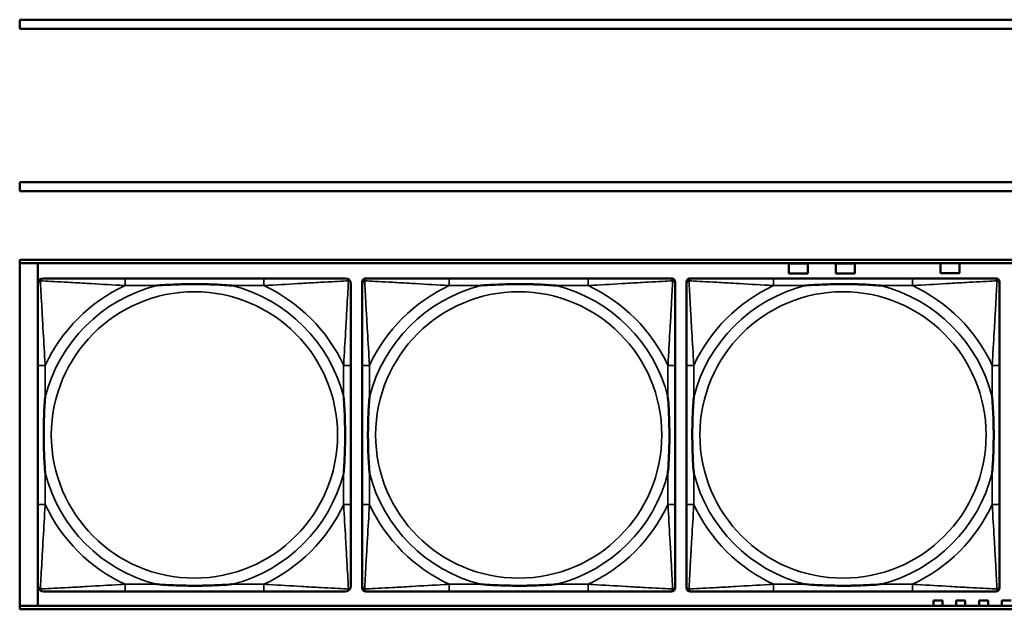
# Model space of a CAD drawing. Header units: inches. Extents: x 0.2 to 58.8, y 1.7 to 68.8.
# Tile 44 of 256: x 22.3 to 24.4, y 43.7 to 45. Entities that reach past the tile are written whole.
import ezdxf

# ---------------------------------------------------------------- set-up
doc = ezdxf.new("R2010")
doc.units = ezdxf.units.IN
doc.header["$MEASUREMENT"] = 0
doc.layers.add('Visible (ANSI)', color=7, linetype='Continuous', lineweight=50)
doc.layers.add('Visible Narrow (ANSI)', color=7, linetype='Continuous', lineweight=35)

msp = doc.modelspace()

# ---------------------------------------------------------------- linework, layer by layer
at = {"layer": 'Visible (ANSI)'}
for p, q in [((22.2594, 44.9616), (30.2115, 44.9616)), ((22.2594, 44.9416), (22.2594, 44.9616)), ((30.2115, 44.9416), (22.2594, 44.9416)), ((22.2594, 44.5863), (22.2594, 44.6063)), ((22.2594, 44.6063), (30.4315, 44.6063)), ((30.4315, 44.5863), (22.2594, 44.5863)), ((22.2594, 43.6716), (22.2594, 44.4363)), ((22.2594, 44.4363), (39.3535, 44.4363)), ((22.2594, 44.429), (39.3535, 44.429)), ((22.2993, 43.679), (22.2993, 44.429)), ((23.9433, 44.4062), (23.9433, 44.4282)), ((23.9433, 44.4282), (23.9853, 44.4282)), ((23.9853, 44.4282), (23.9853, 44.4062)), ((24.0462, 44.4062), (24.0462, 44.4282)), ((24.0462, 44.4282), (24.0882, 44.4282)), ((24.0882, 44.4282), (24.0882, 44.4062)), ((24.2753, 44.4068), (24.2753, 44.4288)), ((24.2753, 44.4288), (24.3173, 44.4288)), ((24.3173, 44.4288), (24.3173, 44.4068)), ((22.7939, 44.3957), (22.49, 44.3957)), ((23.0094, 43.7185), (23.0094, 44.3878)), ((23.0173, 44.3957), (23.0213, 44.3957)), ((23.5039, 44.3957), (23.2, 44.3957)), ((23.6827, 44.3957), (23.6866, 44.3957)), ((23.6945, 44.3878), (23.6945, 44.3839)), ((23.7194, 43.7185), (23.7194, 44.3878)), ((23.7273, 44.3957), (23.7313, 44.3957)), ((24.2139, 44.3957), (23.91, 44.3957)), ((23.9853, 44.4062), (23.9433, 44.4062)), ((24.0882, 44.4062), (24.0462, 44.4062)), ((24.3173, 44.4068), (24.2753, 44.4068)), ((24.3927, 44.3957), (24.3966, 44.3957)), ((24.4045, 44.3878), (24.4045, 44.3839)), ((22.2994, 44.2051), (22.2994, 43.9012)), ((22.9845, 43.9012), (22.9845, 44.2051)), ((23.0094, 44.2051), (23.0094, 43.9012)), ((23.6945, 43.9012), (23.6945, 44.2051)), ((23.7194, 44.2051), (23.7194, 43.9012)), ((24.4045, 43.9012), (24.4045, 44.2051)), ((23.6945, 43.7224), (23.6945, 43.7185)), ((24.4045, 43.7224), (24.4045, 43.7185)), ((22.49, 43.7106), (22.7939, 43.7106)), ((23.6866, 43.7106), (23.0173, 43.7106)), ((23.2, 43.7106), (23.5039, 43.7106)), ((24.3966, 43.7106), (23.7273, 43.7106)), ((23.91, 43.7106), (24.2139, 43.7106)), ((39.3535, 43.679), (22.2594, 43.679)), ((24.2598, 43.679), (24.2598, 43.6908)), ((24.2598, 43.6908), (24.2798, 43.6908)), ((24.2798, 43.6908), (24.2798, 43.679)), ((24.3098, 43.679), (24.3098, 43.6908)), ((24.3098, 43.6908), (24.3298, 43.6908)), ((24.3298, 43.6908), (24.3298, 43.679)), ((24.3598, 43.679), (24.3598, 43.6908)), ((24.3598, 43.6908), (24.3798, 43.6908)), ((24.3798, 43.6908), (24.3798, 43.679)), ((24.4098, 43.679), (24.4098, 43.6908)), ((24.4098, 43.6908), (24.4298, 43.6908)), ((39.3535, 43.6716), (22.2594, 43.6716))]:
    msp.add_line(p, q, dxfattribs=at)
for centre, radius, start, end in [((22.3113, 44.3839), 0.0118, 90, 180), ((22.9727, 44.3839), 0.0118, 0, 90), ((23.0213, 44.3839), 0.0118, 90, 180), ((23.0173, 44.3878), 0.00787, 90, 180), ((23.6827, 44.3839), 0.0118, 0, 90), ((23.6866, 44.3878), 0.00787, 0, 90), ((23.7313, 44.3839), 0.0118, 90, 180), ((23.7273, 44.3878), 0.00787, 90, 180), ((24.3927, 44.3839), 0.0118, 0, 90), ((24.3966, 44.3878), 0.00787, 0, 90), ((22.3113, 43.7224), 0.0118, 180, 270), ((22.9727, 43.7224), 0.0118, 270, 360), ((23.0213, 43.7224), 0.0118, 180, 270), ((23.0173, 43.7185), 0.00787, 180, 270), ((23.6827, 43.7224), 0.0118, 270, 360), ((23.6866, 43.7185), 0.00787, 270, 0), ((23.7313, 43.7224), 0.0118, 180, 270), ((23.7273, 43.7185), 0.00787, 180, 270), ((24.3927, 43.7224), 0.0118, 270, 360), ((24.3966, 43.7185), 0.00787, 270, 0)]:
    msp.add_arc(centre, radius, start, end, dxfattribs=at)
for points, knots in [([(22.49, 44.3957), (22.4864, 44.3957), (22.4828, 44.3957), (22.4792, 44.3957), (22.446, 44.3957), (22.4123, 44.3957), (22.3815, 44.3957), (22.3545, 44.3957), (22.329, 44.3957), (22.3155, 44.3957), (22.3139, 44.3957), (22.3125, 44.3957), (22.3113, 44.3957)], [0, 0, 0, 0, 0.0272471, 0.0272471, 0.0272471, 0.2790553, 0.2790553, 0.2790553, 0.4988354, 0.4988354, 0.4988354, 0.5252205, 0.5252205, 0.5252205, 0.5252205]), ([(22.9727, 44.3957), (22.9578, 44.3957), (22.9162, 44.3957), (22.8755, 44.3957), (22.849, 44.3957), (22.8211, 44.3957), (22.7939, 44.3957)], [-0.5252205, -0.5252205, -0.5252205, -0.5252205, -0.20743, -0.20743, -0.20743, 0, 0, 0, 0]), ([(23.2, 44.3957), (23.1964, 44.3957), (23.1928, 44.3957), (23.1892, 44.3957), (23.156, 44.3957), (23.1223, 44.3957), (23.0915, 44.3957), (23.0645, 44.3957), (23.039, 44.3957), (23.0255, 44.3957), (23.0239, 44.3957), (23.0225, 44.3957), (23.0213, 44.3957)], [0, 0, 0, 0, 0.0272471, 0.0272471, 0.0272471, 0.2790553, 0.2790553, 0.2790553, 0.4988354, 0.4988354, 0.4988354, 0.5252205, 0.5252205, 0.5252205, 0.5252205]), ([(23.6827, 44.3957), (23.6678, 44.3957), (23.6262, 44.3957), (23.5855, 44.3957), (23.559, 44.3957), (23.5311, 44.3957), (23.5039, 44.3957)], [-0.5252205, -0.5252205, -0.5252205, -0.5252205, -0.20743, -0.20743, -0.20743, 0, 0, 0, 0]), ([(23.91, 44.3957), (23.9064, 44.3957), (23.9028, 44.3957), (23.8992, 44.3957), (23.866, 44.3957), (23.8323, 44.3957), (23.8015, 44.3957), (23.7745, 44.3957), (23.749, 44.3957), (23.7355, 44.3957), (23.7339, 44.3957), (23.7325, 44.3957), (23.7313, 44.3957)], [0, 0, 0, 0, 0.0272471, 0.0272471, 0.0272471, 0.2790553, 0.2790553, 0.2790553, 0.4988354, 0.4988354, 0.4988354, 0.5252205, 0.5252205, 0.5252205, 0.5252205]), ([(24.3927, 44.3957), (24.3778, 44.3957), (24.3362, 44.3957), (24.2955, 44.3957), (24.269, 44.3957), (24.2411, 44.3957), (24.2139, 44.3957)], [-0.5252205, -0.5252205, -0.5252205, -0.5252205, -0.20743, -0.20743, -0.20743, 0, 0, 0, 0]), ([(22.2994, 44.3839), (22.2994, 44.369), (22.2994, 44.3274), (22.2994, 44.2867), (22.2994, 44.2602), (22.2994, 44.2323), (22.2994, 44.2051)], [-0.5252205, -0.5252205, -0.5252205, -0.5252205, -0.20743, -0.20743, -0.20743, 0, 0, 0, 0]), ([(22.5592, 44.3799), (22.5596, 44.3799), (22.5601, 44.38), (22.5766, 44.3812), (22.5926, 44.3821), (22.6156, 44.3828), (22.6223, 44.3829), (22.6315, 44.383), (22.6339, 44.3831), (22.638, 44.3831), (22.6396, 44.3831), (22.6428, 44.3831), (22.6443, 44.3831), (22.6479, 44.3831), (22.6499, 44.3831), (22.6561, 44.383), (22.6602, 44.3829), (22.6699, 44.3827), (22.6755, 44.3826), (22.6953, 44.3819), (22.7093, 44.3811), (22.7238, 44.38), (22.7243, 44.3799), (22.7247, 44.3799)], [-0.416114, -0.416114, -0.416114, -0.416114, -0.4127691, -0.4127691, -0.2896446, -0.2896446, -0.2388934, -0.2388934, -0.2201881, -0.2201881, -0.2080204, -0.2080204, -0.196499, -0.196499, -0.1809939, -0.1809939, -0.149741, -0.149741, -0.1073162, -0.1073162, 0, 0, 0.0033356, 0.0033356, 0.0033356, 0.0033356]), ([(22.9845, 44.2051), (22.9845, 44.2087), (22.9845, 44.2123), (22.9845, 44.2159), (22.9845, 44.2491), (22.9845, 44.2828), (22.9845, 44.3136), (22.9845, 44.3406), (22.9845, 44.3661), (22.9845, 44.3796), (22.9845, 44.3812), (22.9845, 44.3826), (22.9845, 44.3839)], [0, 0, 0, 0, 0.0272471, 0.0272471, 0.0272471, 0.2790553, 0.2790553, 0.2790553, 0.4988354, 0.4988354, 0.4988354, 0.5252205, 0.5252205, 0.5252205, 0.5252205]), ([(23.0094, 44.3839), (23.0094, 44.369), (23.0094, 44.3274), (23.0094, 44.2867), (23.0094, 44.2602), (23.0094, 44.2323), (23.0094, 44.2051)], [-0.5252205, -0.5252205, -0.5252205, -0.5252205, -0.20743, -0.20743, -0.20743, 0, 0, 0, 0]), ([(23.2692, 44.3799), (23.2696, 44.3799), (23.2701, 44.38), (23.2866, 44.3812), (23.3026, 44.3821), (23.3256, 44.3828), (23.3323, 44.3829), (23.3415, 44.383), (23.3439, 44.3831), (23.348, 44.3831), (23.3496, 44.3831), (23.3528, 44.3831), (23.3543, 44.3831), (23.3579, 44.3831), (23.3599, 44.3831), (23.3661, 44.383), (23.3702, 44.3829), (23.3799, 44.3827), (23.3855, 44.3826), (23.4053, 44.3819), (23.4193, 44.3811), (23.4338, 44.38), (23.4343, 44.3799), (23.4347, 44.3799)], [-0.416114, -0.416114, -0.416114, -0.416114, -0.4127691, -0.4127691, -0.2896446, -0.2896446, -0.2388934, -0.2388934, -0.2201881, -0.2201881, -0.2080204, -0.2080204, -0.196499, -0.196499, -0.1809939, -0.1809939, -0.149741, -0.149741, -0.1073162, -0.1073162, 0, 0, 0.0033356, 0.0033356, 0.0033356, 0.0033356]), ([(23.6945, 44.2051), (23.6945, 44.2087), (23.6945, 44.2123), (23.6945, 44.2159), (23.6945, 44.2491), (23.6945, 44.2828), (23.6945, 44.3136), (23.6945, 44.3406), (23.6945, 44.3661), (23.6945, 44.3796), (23.6945, 44.3812), (23.6945, 44.3826), (23.6945, 44.3839)], [0, 0, 0, 0, 0.0272471, 0.0272471, 0.0272471, 0.2790553, 0.2790553, 0.2790553, 0.4988354, 0.4988354, 0.4988354, 0.5252205, 0.5252205, 0.5252205, 0.5252205]), ([(23.7194, 44.3839), (23.7194, 44.369), (23.7194, 44.3274), (23.7194, 44.2867), (23.7194, 44.2602), (23.7194, 44.2323), (23.7194, 44.2051)], [-0.5252205, -0.5252205, -0.5252205, -0.5252205, -0.20743, -0.20743, -0.20743, 0, 0, 0, 0]), ([(23.9792, 44.3799), (23.9796, 44.3799), (23.9801, 44.38), (23.9966, 44.3812), (24.0126, 44.3821), (24.0356, 44.3828), (24.0423, 44.3829), (24.0515, 44.383), (24.0539, 44.3831), (24.058, 44.3831), (24.0596, 44.3831), (24.0628, 44.3831), (24.0643, 44.3831), (24.0679, 44.3831), (24.0699, 44.3831), (24.0761, 44.383), (24.0802, 44.3829), (24.0899, 44.3827), (24.0955, 44.3826), (24.1153, 44.3819), (24.1293, 44.3811), (24.1438, 44.38), (24.1443, 44.3799), (24.1447, 44.3799)], [-0.416114, -0.416114, -0.416114, -0.416114, -0.4127691, -0.4127691, -0.2896446, -0.2896446, -0.2388934, -0.2388934, -0.2201881, -0.2201881, -0.2080204, -0.2080204, -0.196499, -0.196499, -0.1809939, -0.1809939, -0.149741, -0.149741, -0.1073162, -0.1073162, 0, 0, 0.0033356, 0.0033356, 0.0033356, 0.0033356]), ([(24.4045, 44.2051), (24.4045, 44.2087), (24.4045, 44.2123), (24.4045, 44.2159), (24.4045, 44.2491), (24.4045, 44.2828), (24.4045, 44.3136), (24.4045, 44.3406), (24.4045, 44.3661), (24.4045, 44.3796), (24.4045, 44.3812), (24.4045, 44.3826), (24.4045, 44.3839)], [0, 0, 0, 0, 0.0272471, 0.0272471, 0.0272471, 0.2790553, 0.2790553, 0.2790553, 0.4988354, 0.4988354, 0.4988354, 0.5252205, 0.5252205, 0.5252205, 0.5252205]), ([(22.3152, 43.9704), (22.3152, 43.9708), (22.3151, 43.9713), (22.3139, 43.9878), (22.313, 44.0038), (22.3123, 44.0268), (22.3122, 44.0335), (22.3121, 44.0427), (22.312, 44.0451), (22.312, 44.0492), (22.312, 44.0508), (22.312, 44.054), (22.312, 44.0555), (22.312, 44.0591), (22.312, 44.0611), (22.3121, 44.0673), (22.3122, 44.0714), (22.3124, 44.0811), (22.3125, 44.0867), (22.3132, 44.1065), (22.314, 44.1205), (22.3151, 44.135), (22.3152, 44.1355), (22.3152, 44.1359)], [-0.416114, -0.416114, -0.416114, -0.416114, -0.4127691, -0.4127691, -0.2896446, -0.2896446, -0.2388934, -0.2388934, -0.2201881, -0.2201881, -0.2080204, -0.2080204, -0.196499, -0.196499, -0.1809939, -0.1809939, -0.149741, -0.149741, -0.1073162, -0.1073162, 0, 0, 0.0033356, 0.0033356, 0.0033356, 0.0033356]), ([(22.9687, 44.1359), (22.9688, 44.1355), (22.9688, 44.135), (22.97, 44.1185), (22.9709, 44.1025), (22.9716, 44.0795), (22.9717, 44.0728), (22.9719, 44.0636), (22.9719, 44.0612), (22.9719, 44.0571), (22.9719, 44.0555), (22.9719, 44.0523), (22.9719, 44.0508), (22.9719, 44.0472), (22.9719, 44.0452), (22.9718, 44.039), (22.9718, 44.0349), (22.9716, 44.0252), (22.9714, 44.0196), (22.9707, 43.9998), (22.9699, 43.9858), (22.9688, 43.9713), (22.9688, 43.9708), (22.9687, 43.9704)], [-0.416114, -0.416114, -0.416114, -0.416114, -0.4127691, -0.4127691, -0.2896446, -0.2896446, -0.2388934, -0.2388934, -0.2201881, -0.2201881, -0.2080204, -0.2080204, -0.196499, -0.196499, -0.1809939, -0.1809939, -0.149741, -0.149741, -0.1073162, -0.1073162, 0, 0, 0.0033356, 0.0033356, 0.0033356, 0.0033356]), ([(23.0252, 43.9704), (23.0252, 43.9708), (23.0251, 43.9713), (23.0239, 43.9878), (23.023, 44.0038), (23.0223, 44.0268), (23.0222, 44.0335), (23.0221, 44.0427), (23.022, 44.0451), (23.022, 44.0492), (23.022, 44.0508), (23.022, 44.054), (23.022, 44.0555), (23.022, 44.0591), (23.022, 44.0611), (23.0221, 44.0673), (23.0222, 44.0714), (23.0224, 44.0811), (23.0225, 44.0867), (23.0232, 44.1065), (23.024, 44.1205), (23.0251, 44.135), (23.0252, 44.1355), (23.0252, 44.1359)], [-0.416114, -0.416114, -0.416114, -0.416114, -0.4127691, -0.4127691, -0.2896446, -0.2896446, -0.2388934, -0.2388934, -0.2201881, -0.2201881, -0.2080204, -0.2080204, -0.196499, -0.196499, -0.1809939, -0.1809939, -0.149741, -0.149741, -0.1073162, -0.1073162, 0, 0, 0.0033356, 0.0033356, 0.0033356, 0.0033356]), ([(23.6787, 44.1359), (23.6788, 44.1355), (23.6788, 44.135), (23.68, 44.1185), (23.6809, 44.1025), (23.6816, 44.0795), (23.6817, 44.0728), (23.6819, 44.0636), (23.6819, 44.0612), (23.6819, 44.0571), (23.6819, 44.0555), (23.6819, 44.0523), (23.6819, 44.0508), (23.6819, 44.0472), (23.6819, 44.0452), (23.6818, 44.039), (23.6818, 44.0349), (23.6816, 44.0252), (23.6814, 44.0196), (23.6807, 43.9998), (23.6799, 43.9858), (23.6788, 43.9713), (23.6788, 43.9708), (23.6787, 43.9704)], [-0.416114, -0.416114, -0.416114, -0.416114, -0.4127691, -0.4127691, -0.2896446, -0.2896446, -0.2388934, -0.2388934, -0.2201881, -0.2201881, -0.2080204, -0.2080204, -0.196499, -0.196499, -0.1809939, -0.1809939, -0.149741, -0.149741, -0.1073162, -0.1073162, 0, 0, 0.0033356, 0.0033356, 0.0033356, 0.0033356]), ([(23.7352, 43.9704), (23.7352, 43.9708), (23.7351, 43.9713), (23.7339, 43.9878), (23.733, 44.0038), (23.7323, 44.0268), (23.7322, 44.0335), (23.7321, 44.0427), (23.732, 44.0451), (23.732, 44.0492), (23.732, 44.0508), (23.732, 44.054), (23.732, 44.0555), (23.732, 44.0591), (23.732, 44.0611), (23.7321, 44.0673), (23.7322, 44.0714), (23.7324, 44.0811), (23.7325, 44.0867), (23.7332, 44.1065), (23.734, 44.1205), (23.7351, 44.135), (23.7352, 44.1355), (23.7352, 44.1359)], [-0.416114, -0.416114, -0.416114, -0.416114, -0.4127691, -0.4127691, -0.2896446, -0.2896446, -0.2388934, -0.2388934, -0.2201881, -0.2201881, -0.2080204, -0.2080204, -0.196499, -0.196499, -0.1809939, -0.1809939, -0.149741, -0.149741, -0.1073162, -0.1073162, 0, 0, 0.0033356, 0.0033356, 0.0033356, 0.0033356]), ([(24.3887, 44.1359), (24.3888, 44.1355), (24.3888, 44.135), (24.39, 44.1185), (24.3909, 44.1025), (24.3916, 44.0795), (24.3917, 44.0728), (24.3919, 44.0636), (24.3919, 44.0612), (24.3919, 44.0571), (24.3919, 44.0555), (24.3919, 44.0523), (24.3919, 44.0508), (24.3919, 44.0472), (24.3919, 44.0452), (24.3918, 44.039), (24.3918, 44.0349), (24.3916, 44.0252), (24.3914, 44.0196), (24.3907, 43.9998), (24.3899, 43.9858), (24.3888, 43.9713), (24.3888, 43.9708), (24.3887, 43.9704)], [-0.416114, -0.416114, -0.416114, -0.416114, -0.4127691, -0.4127691, -0.2896446, -0.2896446, -0.2388934, -0.2388934, -0.2201881, -0.2201881, -0.2080204, -0.2080204, -0.196499, -0.196499, -0.1809939, -0.1809939, -0.149741, -0.149741, -0.1073162, -0.1073162, 0, 0, 0.0033356, 0.0033356, 0.0033356, 0.0033356]), ([(22.2994, 43.9012), (22.2994, 43.874), (22.2994, 43.8461), (22.2994, 43.8196), (22.2994, 43.7789), (22.2994, 43.7373), (22.2994, 43.7224)], [3.9382945, 3.9382945, 3.9382945, 3.9382945, 4.1457245, 4.1457245, 4.1457245, 4.463515, 4.463515, 4.463515, 4.463515]), ([(22.9845, 43.7224), (22.9845, 43.7373), (22.9845, 43.7789), (22.9845, 43.8196), (22.9845, 43.8461), (22.9845, 43.874), (22.9845, 43.9012)], [-0.5252205, -0.5252205, -0.5252205, -0.5252205, -0.20743, -0.20743, -0.20743, 0, 0, 0, 0]), ([(23.0094, 43.9012), (23.0094, 43.874), (23.0094, 43.8461), (23.0094, 43.8196), (23.0094, 43.7789), (23.0094, 43.7373), (23.0094, 43.7224)], [3.9382945, 3.9382945, 3.9382945, 3.9382945, 4.1457245, 4.1457245, 4.1457245, 4.463515, 4.463515, 4.463515, 4.463515]), ([(23.6945, 43.7224), (23.6945, 43.7373), (23.6945, 43.7789), (23.6945, 43.8196), (23.6945, 43.8461), (23.6945, 43.874), (23.6945, 43.9012)], [-0.5252205, -0.5252205, -0.5252205, -0.5252205, -0.20743, -0.20743, -0.20743, 0, 0, 0, 0]), ([(23.7194, 43.9012), (23.7194, 43.874), (23.7194, 43.8461), (23.7194, 43.8196), (23.7194, 43.7789), (23.7194, 43.7373), (23.7194, 43.7224)], [3.9382945, 3.9382945, 3.9382945, 3.9382945, 4.1457245, 4.1457245, 4.1457245, 4.463515, 4.463515, 4.463515, 4.463515]), ([(24.4045, 43.7224), (24.4045, 43.7373), (24.4045, 43.7789), (24.4045, 43.8196), (24.4045, 43.8461), (24.4045, 43.874), (24.4045, 43.9012)], [-0.5252205, -0.5252205, -0.5252205, -0.5252205, -0.20743, -0.20743, -0.20743, 0, 0, 0, 0]), ([(22.7247, 43.7264), (22.7243, 43.7263), (22.7238, 43.7263), (22.7093, 43.7252), (22.6953, 43.7244), (22.6755, 43.7237), (22.6699, 43.7236), (22.6602, 43.7233), (22.6561, 43.7233), (22.6499, 43.7232), (22.6479, 43.7232), (22.6443, 43.7232), (22.6428, 43.7232), (22.6396, 43.7232), (22.638, 43.7232), (22.6339, 43.7232), (22.6315, 43.7233), (22.6223, 43.7234), (22.6156, 43.7235), (22.5926, 43.7242), (22.5766, 43.7251), (22.5601, 43.7263), (22.5596, 43.7263), (22.5592, 43.7264)], [-0.4149464, -0.4149464, -0.4149464, -0.4149464, -0.41162, -0.41162, -0.3046026, -0.3046026, -0.2622958, -0.2622958, -0.23113, -0.23113, -0.215668, -0.215668, -0.2041787, -0.2041787, -0.1920448, -0.1920448, -0.1733916, -0.1733916, -0.1227817, -0.1227817, 0, 0, 0.0033356, 0.0033356, 0.0033356, 0.0033356]), ([(23.4347, 43.7264), (23.4343, 43.7263), (23.4338, 43.7263), (23.4193, 43.7252), (23.4053, 43.7244), (23.3855, 43.7237), (23.3799, 43.7236), (23.3702, 43.7233), (23.3661, 43.7233), (23.3599, 43.7232), (23.3579, 43.7232), (23.3543, 43.7232), (23.3528, 43.7232), (23.3496, 43.7232), (23.348, 43.7232), (23.3439, 43.7232), (23.3415, 43.7233), (23.3323, 43.7234), (23.3256, 43.7235), (23.3026, 43.7242), (23.2866, 43.7251), (23.2701, 43.7263), (23.2696, 43.7263), (23.2692, 43.7264)], [-0.4149464, -0.4149464, -0.4149464, -0.4149464, -0.41162, -0.41162, -0.3046026, -0.3046026, -0.2622958, -0.2622958, -0.23113, -0.23113, -0.215668, -0.215668, -0.2041787, -0.2041787, -0.1920448, -0.1920448, -0.1733916, -0.1733916, -0.1227817, -0.1227817, 0, 0, 0.0033356, 0.0033356, 0.0033356, 0.0033356]), ([(24.1447, 43.7264), (24.1443, 43.7263), (24.1438, 43.7263), (24.1293, 43.7252), (24.1153, 43.7244), (24.0955, 43.7237), (24.0899, 43.7236), (24.0802, 43.7233), (24.0761, 43.7233), (24.0699, 43.7232), (24.0679, 43.7232), (24.0643, 43.7232), (24.0628, 43.7232), (24.0596, 43.7232), (24.058, 43.7232), (24.0539, 43.7232), (24.0515, 43.7233), (24.0423, 43.7234), (24.0356, 43.7235), (24.0126, 43.7242), (23.9966, 43.7251), (23.9801, 43.7263), (23.9796, 43.7263), (23.9792, 43.7264)], [-0.4149464, -0.4149464, -0.4149464, -0.4149464, -0.41162, -0.41162, -0.3046026, -0.3046026, -0.2622958, -0.2622958, -0.23113, -0.23113, -0.215668, -0.215668, -0.2041787, -0.2041787, -0.1920448, -0.1920448, -0.1733916, -0.1733916, -0.1227817, -0.1227817, 0, 0, 0.0033356, 0.0033356, 0.0033356, 0.0033356]), ([(22.3113, 43.7106), (22.3261, 43.7106), (22.3677, 43.7106), (22.4084, 43.7106), (22.4349, 43.7106), (22.4628, 43.7106), (22.49, 43.7106)], [-0.5252205, -0.5252205, -0.5252205, -0.5252205, -0.20743, -0.20743, -0.20743, 0, 0, 0, 0]), ([(22.7939, 43.7106), (22.8211, 43.7106), (22.849, 43.7106), (22.8755, 43.7106), (22.9162, 43.7106), (22.9578, 43.7106), (22.9727, 43.7106)], [3.9382945, 3.9382945, 3.9382945, 3.9382945, 4.1457245, 4.1457245, 4.1457245, 4.463515, 4.463515, 4.463515, 4.463515]), ([(23.0213, 43.7106), (23.0361, 43.7106), (23.0777, 43.7106), (23.1184, 43.7106), (23.1449, 43.7106), (23.1728, 43.7106), (23.2, 43.7106)], [-0.5252205, -0.5252205, -0.5252205, -0.5252205, -0.20743, -0.20743, -0.20743, 0, 0, 0, 0]), ([(23.5039, 43.7106), (23.5311, 43.7106), (23.559, 43.7106), (23.5855, 43.7106), (23.6262, 43.7106), (23.6678, 43.7106), (23.6827, 43.7106)], [3.9382945, 3.9382945, 3.9382945, 3.9382945, 4.1457245, 4.1457245, 4.1457245, 4.463515, 4.463515, 4.463515, 4.463515]), ([(23.7313, 43.7106), (23.7461, 43.7106), (23.7877, 43.7106), (23.8284, 43.7106), (23.8549, 43.7106), (23.8828, 43.7106), (23.91, 43.7106)], [-0.5252205, -0.5252205, -0.5252205, -0.5252205, -0.20743, -0.20743, -0.20743, 0, 0, 0, 0]), ([(24.2139, 43.7106), (24.2411, 43.7106), (24.269, 43.7106), (24.2955, 43.7106), (24.3362, 43.7106), (24.3778, 43.7106), (24.3927, 43.7106)], [3.9382945, 3.9382945, 3.9382945, 3.9382945, 4.1457245, 4.1457245, 4.1457245, 4.463515, 4.463515, 4.463515, 4.463515])]:
    msp.add_open_spline(points, degree=3, knots=knots, dxfattribs=at)
at = {"layer": 'Visible Narrow (ANSI)'}
for p, q in [((22.49, 44.3957), (22.49, 44.3799)), ((22.7939, 44.3957), (22.7939, 44.3799)), ((23.2, 44.3957), (23.2, 44.3799)), ((23.5039, 44.3957), (23.5039, 44.3799)), ((23.91, 44.3957), (23.91, 44.3799)), ((24.2139, 44.3957), (24.2139, 44.3799)), ((22.49, 44.3799), (22.5592, 44.3799)), ((22.7247, 44.3799), (22.7939, 44.3799)), ((23.2, 44.3799), (23.2692, 44.3799)), ((23.4347, 44.3799), (23.5039, 44.3799)), ((23.91, 44.3799), (23.9792, 44.3799)), ((24.1447, 44.3799), (24.2139, 44.3799)), ((22.3152, 44.2051), (22.2994, 44.2051)), ((22.3152, 44.1359), (22.3152, 44.2051)), ((22.9845, 44.2051), (22.9687, 44.2051)), ((22.9687, 44.2051), (22.9687, 44.1359)), ((23.0252, 44.2051), (23.0094, 44.2051)), ((23.0252, 44.1359), (23.0252, 44.2051)), ((23.6945, 44.2051), (23.6787, 44.2051)), ((23.6787, 44.2051), (23.6787, 44.1359)), ((23.7352, 44.2051), (23.7194, 44.2051)), ((23.7352, 44.1359), (23.7352, 44.2051)), ((24.4045, 44.2051), (24.3887, 44.2051)), ((24.3887, 44.2051), (24.3887, 44.1359)), ((22.3152, 43.9012), (22.3152, 43.9704)), ((22.9687, 43.9704), (22.9687, 43.9012)), ((23.0252, 43.9012), (23.0252, 43.9704)), ((23.6787, 43.9704), (23.6787, 43.9012)), ((23.7352, 43.9012), (23.7352, 43.9704)), ((24.3887, 43.9704), (24.3887, 43.9012)), ((22.3152, 43.9012), (22.2994, 43.9012)), ((22.9845, 43.9012), (22.9687, 43.9012)), ((23.0252, 43.9012), (23.0094, 43.9012)), ((23.6945, 43.9012), (23.6787, 43.9012)), ((23.7352, 43.9012), (23.7194, 43.9012)), ((24.4045, 43.9012), (24.3887, 43.9012)), ((22.49, 43.7264), (22.49, 43.7106)), ((22.5592, 43.7264), (22.49, 43.7264)), ((22.7939, 43.7264), (22.7247, 43.7264)), ((22.7939, 43.7264), (22.7939, 43.7106)), ((23.2, 43.7264), (23.2, 43.7106)), ((23.2692, 43.7264), (23.2, 43.7264)), ((23.5039, 43.7264), (23.4347, 43.7264)), ((23.5039, 43.7264), (23.5039, 43.7106)), ((23.91, 43.7264), (23.91, 43.7106)), ((23.9792, 43.7264), (23.91, 43.7264)), ((24.2139, 43.7264), (24.1447, 43.7264)), ((24.2139, 43.7264), (24.2139, 43.7106))]:
    msp.add_line(p, q, dxfattribs=at)
for centre in [(22.642, 44.0531), (23.352, 44.0531), (24.062, 44.0531)]:
    msp.add_circle(centre, 0.3133, dxfattribs=at)
for centre, radius, start, end in [((22.642, 44.0531), 0.3371, 104.2103, 165.7897), ((22.642, 44.0531), 0.3604, 114.9407, 155.0593), ((22.642, 44.0531), 0.3371, 14.2103, 75.7897), ((22.642, 44.0531), 0.3604, 24.9407, 65.0593), ((23.352, 44.0531), 0.3371, 104.2103, 165.7897), ((23.352, 44.0531), 0.3604, 114.9407, 155.0593), ((23.352, 44.0531), 0.3371, 14.2103, 75.7897), ((23.352, 44.0531), 0.3604, 24.9407, 65.0593), ((24.062, 44.0531), 0.3371, 104.2103, 165.7897), ((24.062, 44.0531), 0.3604, 114.9407, 155.0593), ((24.062, 44.0531), 0.3371, 14.2103, 75.7897), ((24.062, 44.0531), 0.3604, 24.9407, 65.0593), ((22.642, 44.0531), 0.3371, 194.2103, 255.7897), ((22.642, 44.0531), 0.3371, 284.2103, 345.7897), ((23.352, 44.0531), 0.3371, 194.2103, 255.7897), ((23.352, 44.0531), 0.3371, 284.2103, 345.7897), ((24.062, 44.0531), 0.3371, 194.2103, 255.7897), ((24.062, 44.0531), 0.3371, 284.2103, 345.7897), ((22.642, 44.0531), 0.3604, 204.9407, 245.0593), ((22.642, 44.0531), 0.3604, 294.9407, 335.0593), ((23.352, 44.0531), 0.3604, 204.9407, 245.0593), ((23.352, 44.0531), 0.3604, 294.9407, 335.0593), ((24.062, 44.0531), 0.3604, 204.9407, 245.0593), ((24.062, 44.0531), 0.3604, 294.9407, 335.0593)]:
    msp.add_arc(centre, radius, start, end, dxfattribs=at)
for points, knots in [([(22.2994, 44.3839), (22.2994, 44.3845), (22.2995, 44.385), (22.2998, 44.386), (22.2999, 44.3864), (22.3002, 44.3871), (22.3004, 44.3873), (22.3007, 44.3877), (22.3008, 44.3879), (22.3011, 44.3883), (22.3013, 44.3885), (22.3021, 44.3891), (22.3026, 44.3895), (22.3036, 44.39), (22.3041, 44.3902), (22.3047, 44.3904)], [-0.02627331, -0.02627331, -0.02627331, -0.02627331, -0.02158775, -0.02158775, -0.01736415, -0.01736415, -0.0147244, -0.0147244, -0.01307456, -0.01307456, -0.00977487, -0.00977487, -0.00449537, -0.00449537, 0.00012419, 0.00012419, 0.00012419, 0.00012419]), ([(22.3047, 44.3904), (22.3049, 44.391), (22.3051, 44.3915), (22.3056, 44.3926), (22.306, 44.393), (22.3066, 44.3938), (22.3068, 44.394), (22.3072, 44.3943), (22.3074, 44.3944), (22.3078, 44.3947), (22.308, 44.3949), (22.3087, 44.3952), (22.3091, 44.3953), (22.3101, 44.3956), (22.3106, 44.3957), (22.3113, 44.3957)], [-0.00012419, -0.00012419, -0.00012419, -0.00012419, 0.00449537, 0.00449537, 0.00977487, 0.00977487, 0.01307456, 0.01307456, 0.0147244, 0.0147244, 0.01736415, 0.01736415, 0.02158775, 0.02158775, 0.02627331, 0.02627331, 0.02627331, 0.02627331]), ([(22.3152, 44.2051), (22.315, 44.2089), (22.3148, 44.2126), (22.3133, 44.24), (22.3118, 44.2642), (22.3096, 44.302), (22.3088, 44.3161), (22.3068, 44.3513), (22.3057, 44.3714), (22.3049, 44.3869), (22.3048, 44.3887), (22.3047, 44.3904)], [0, 0, 0, 0, 0.0278591, 0.0278591, 0.201273, 0.201273, 0.3066357, 0.3066357, 0.475216, 0.475216, 0.5007189, 0.5007189, 0.5007189, 0.5007189]), ([(22.3047, 44.3904), (22.3064, 44.3903), (22.3083, 44.3902), (22.3237, 44.3894), (22.3438, 44.3883), (22.379, 44.3863), (22.3931, 44.3855), (22.4309, 44.3833), (22.4551, 44.3818), (22.4825, 44.3803), (22.4862, 44.3801), (22.49, 44.3799)], [-0.5007189, -0.5007189, -0.5007189, -0.5007189, -0.475216, -0.475216, -0.3066357, -0.3066357, -0.201273, -0.201273, -0.0278591, -0.0278591, 0, 0, 0, 0]), ([(22.7939, 44.3799), (22.7977, 44.3801), (22.8014, 44.3803), (22.8288, 44.3818), (22.853, 44.3833), (22.8908, 44.3855), (22.9049, 44.3863), (22.9401, 44.3883), (22.9602, 44.3894), (22.9757, 44.3902), (22.9775, 44.3903), (22.9792, 44.3904)], [0, 0, 0, 0, 0.0278591, 0.0278591, 0.201273, 0.201273, 0.3066357, 0.3066357, 0.475216, 0.475216, 0.5007189, 0.5007189, 0.5007189, 0.5007189]), ([(22.9792, 44.3904), (22.9791, 44.3887), (22.979, 44.3869), (22.9782, 44.3714), (22.9771, 44.3513), (22.9751, 44.3161), (22.9743, 44.302), (22.9721, 44.2642), (22.9707, 44.24), (22.9691, 44.2126), (22.9689, 44.2089), (22.9687, 44.2051)], [-0.5007189, -0.5007189, -0.5007189, -0.5007189, -0.475216, -0.475216, -0.3066357, -0.3066357, -0.201273, -0.201273, -0.0278591, -0.0278591, 0, 0, 0, 0]), ([(22.9727, 44.3957), (22.9733, 44.3957), (22.9738, 44.3956), (22.9748, 44.3953), (22.9753, 44.3952), (22.9759, 44.3949), (22.9761, 44.3947), (22.9765, 44.3944), (22.9767, 44.3943), (22.9771, 44.394), (22.9773, 44.3938), (22.9779, 44.393), (22.9783, 44.3926), (22.9788, 44.3915), (22.979, 44.391), (22.9792, 44.3904)], [-0.02627331, -0.02627331, -0.02627331, -0.02627331, -0.02158775, -0.02158775, -0.01736415, -0.01736415, -0.0147244, -0.0147244, -0.01307456, -0.01307456, -0.00977487, -0.00977487, -0.00449537, -0.00449537, 0.00012419, 0.00012419, 0.00012419, 0.00012419]), ([(22.9792, 44.3904), (22.9798, 44.3902), (22.9803, 44.39), (22.9814, 44.3895), (22.9819, 44.3891), (22.9826, 44.3885), (22.9828, 44.3883), (22.9831, 44.3879), (22.9833, 44.3877), (22.9835, 44.3873), (22.9837, 44.3871), (22.984, 44.3864), (22.9842, 44.386), (22.9844, 44.385), (22.9845, 44.3845), (22.9845, 44.3839)], [-0.00012419, -0.00012419, -0.00012419, -0.00012419, 0.00449537, 0.00449537, 0.00977487, 0.00977487, 0.01307456, 0.01307456, 0.0147244, 0.0147244, 0.01736415, 0.01736415, 0.02158775, 0.02158775, 0.02627331, 0.02627331, 0.02627331, 0.02627331]), ([(23.0094, 44.3839), (23.0094, 44.3845), (23.0095, 44.385), (23.0098, 44.386), (23.0099, 44.3864), (23.0102, 44.3871), (23.0104, 44.3873), (23.0107, 44.3877), (23.0108, 44.3879), (23.0111, 44.3883), (23.0113, 44.3885), (23.0121, 44.3891), (23.0126, 44.3895), (23.0136, 44.39), (23.0141, 44.3902), (23.0147, 44.3904)], [-0.02627331, -0.02627331, -0.02627331, -0.02627331, -0.02158775, -0.02158775, -0.01736415, -0.01736415, -0.0147244, -0.0147244, -0.01307456, -0.01307456, -0.00977487, -0.00977487, -0.00449537, -0.00449537, 0.00012419, 0.00012419, 0.00012419, 0.00012419]), ([(23.0147, 44.3904), (23.0149, 44.391), (23.0151, 44.3915), (23.0156, 44.3926), (23.016, 44.393), (23.0166, 44.3938), (23.0168, 44.394), (23.0172, 44.3943), (23.0174, 44.3944), (23.0178, 44.3947), (23.018, 44.3949), (23.0187, 44.3952), (23.0191, 44.3953), (23.0201, 44.3956), (23.0206, 44.3957), (23.0213, 44.3957)], [-0.00012419, -0.00012419, -0.00012419, -0.00012419, 0.00449537, 0.00449537, 0.00977487, 0.00977487, 0.01307456, 0.01307456, 0.0147244, 0.0147244, 0.01736415, 0.01736415, 0.02158775, 0.02158775, 0.02627331, 0.02627331, 0.02627331, 0.02627331]), ([(23.0252, 44.2051), (23.025, 44.2089), (23.0248, 44.2126), (23.0233, 44.24), (23.0218, 44.2642), (23.0196, 44.302), (23.0188, 44.3161), (23.0168, 44.3513), (23.0157, 44.3714), (23.0149, 44.3869), (23.0148, 44.3887), (23.0147, 44.3904)], [0, 0, 0, 0, 0.0278591, 0.0278591, 0.201273, 0.201273, 0.3066357, 0.3066357, 0.475216, 0.475216, 0.5007189, 0.5007189, 0.5007189, 0.5007189]), ([(23.0147, 44.3904), (23.0164, 44.3903), (23.0183, 44.3902), (23.0337, 44.3894), (23.0538, 44.3883), (23.089, 44.3863), (23.1031, 44.3855), (23.1409, 44.3833), (23.1651, 44.3818), (23.1925, 44.3803), (23.1962, 44.3801), (23.2, 44.3799)], [-0.5007189, -0.5007189, -0.5007189, -0.5007189, -0.475216, -0.475216, -0.3066357, -0.3066357, -0.201273, -0.201273, -0.0278591, -0.0278591, 0, 0, 0, 0]), ([(23.5039, 44.3799), (23.5077, 44.3801), (23.5114, 44.3803), (23.5388, 44.3818), (23.563, 44.3833), (23.6008, 44.3855), (23.6149, 44.3863), (23.6501, 44.3883), (23.6702, 44.3894), (23.6857, 44.3902), (23.6875, 44.3903), (23.6892, 44.3904)], [0, 0, 0, 0, 0.0278591, 0.0278591, 0.201273, 0.201273, 0.3066357, 0.3066357, 0.475216, 0.475216, 0.5007189, 0.5007189, 0.5007189, 0.5007189]), ([(23.6892, 44.3904), (23.6891, 44.3887), (23.689, 44.3869), (23.6882, 44.3714), (23.6871, 44.3513), (23.6851, 44.3161), (23.6843, 44.302), (23.6821, 44.2642), (23.6807, 44.24), (23.6791, 44.2126), (23.6789, 44.2089), (23.6787, 44.2051)], [-0.5007189, -0.5007189, -0.5007189, -0.5007189, -0.475216, -0.475216, -0.3066357, -0.3066357, -0.201273, -0.201273, -0.0278591, -0.0278591, 0, 0, 0, 0]), ([(23.6827, 44.3957), (23.6833, 44.3957), (23.6838, 44.3956), (23.6848, 44.3953), (23.6853, 44.3952), (23.6859, 44.3949), (23.6861, 44.3947), (23.6865, 44.3944), (23.6867, 44.3943), (23.6871, 44.394), (23.6873, 44.3938), (23.6879, 44.393), (23.6883, 44.3926), (23.6888, 44.3915), (23.689, 44.391), (23.6892, 44.3904)], [-0.02627331, -0.02627331, -0.02627331, -0.02627331, -0.02158775, -0.02158775, -0.01736415, -0.01736415, -0.0147244, -0.0147244, -0.01307456, -0.01307456, -0.00977487, -0.00977487, -0.00449537, -0.00449537, 0.00012419, 0.00012419, 0.00012419, 0.00012419]), ([(23.6892, 44.3904), (23.6898, 44.3902), (23.6903, 44.39), (23.6914, 44.3895), (23.6919, 44.3891), (23.6926, 44.3885), (23.6928, 44.3883), (23.6931, 44.3879), (23.6933, 44.3877), (23.6935, 44.3873), (23.6937, 44.3871), (23.694, 44.3864), (23.6942, 44.386), (23.6944, 44.385), (23.6945, 44.3845), (23.6945, 44.3839)], [-0.00012419, -0.00012419, -0.00012419, -0.00012419, 0.00449537, 0.00449537, 0.00977487, 0.00977487, 0.01307456, 0.01307456, 0.0147244, 0.0147244, 0.01736415, 0.01736415, 0.02158775, 0.02158775, 0.02627331, 0.02627331, 0.02627331, 0.02627331]), ([(23.7194, 44.3839), (23.7194, 44.3845), (23.7195, 44.385), (23.7198, 44.386), (23.7199, 44.3864), (23.7202, 44.3871), (23.7204, 44.3873), (23.7207, 44.3877), (23.7208, 44.3879), (23.7211, 44.3883), (23.7213, 44.3885), (23.7221, 44.3891), (23.7226, 44.3895), (23.7236, 44.39), (23.7241, 44.3902), (23.7247, 44.3904)], [-0.02627331, -0.02627331, -0.02627331, -0.02627331, -0.02158775, -0.02158775, -0.01736415, -0.01736415, -0.0147244, -0.0147244, -0.01307456, -0.01307456, -0.00977487, -0.00977487, -0.00449537, -0.00449537, 0.00012419, 0.00012419, 0.00012419, 0.00012419]), ([(23.7247, 44.3904), (23.7249, 44.391), (23.7251, 44.3915), (23.7256, 44.3926), (23.726, 44.393), (23.7266, 44.3938), (23.7268, 44.394), (23.7272, 44.3943), (23.7274, 44.3944), (23.7278, 44.3947), (23.728, 44.3949), (23.7287, 44.3952), (23.7291, 44.3953), (23.7301, 44.3956), (23.7306, 44.3957), (23.7313, 44.3957)], [-0.00012419, -0.00012419, -0.00012419, -0.00012419, 0.00449537, 0.00449537, 0.00977487, 0.00977487, 0.01307456, 0.01307456, 0.0147244, 0.0147244, 0.01736415, 0.01736415, 0.02158775, 0.02158775, 0.02627331, 0.02627331, 0.02627331, 0.02627331]), ([(23.7352, 44.2051), (23.735, 44.2089), (23.7348, 44.2126), (23.7333, 44.24), (23.7318, 44.2642), (23.7296, 44.302), (23.7288, 44.3161), (23.7268, 44.3513), (23.7257, 44.3714), (23.7249, 44.3869), (23.7248, 44.3887), (23.7247, 44.3904)], [0, 0, 0, 0, 0.0278591, 0.0278591, 0.201273, 0.201273, 0.3066357, 0.3066357, 0.475216, 0.475216, 0.5007189, 0.5007189, 0.5007189, 0.5007189]), ([(23.7247, 44.3904), (23.7264, 44.3903), (23.7283, 44.3902), (23.7437, 44.3894), (23.7638, 44.3883), (23.799, 44.3863), (23.8131, 44.3855), (23.8509, 44.3833), (23.8751, 44.3818), (23.9025, 44.3803), (23.9062, 44.3801), (23.91, 44.3799)], [-0.5007189, -0.5007189, -0.5007189, -0.5007189, -0.475216, -0.475216, -0.3066357, -0.3066357, -0.201273, -0.201273, -0.0278591, -0.0278591, 0, 0, 0, 0]), ([(24.2139, 44.3799), (24.2177, 44.3801), (24.2214, 44.3803), (24.2488, 44.3818), (24.273, 44.3833), (24.3108, 44.3855), (24.3249, 44.3863), (24.3601, 44.3883), (24.3802, 44.3894), (24.3957, 44.3902), (24.3975, 44.3903), (24.3992, 44.3904)], [0, 0, 0, 0, 0.0278591, 0.0278591, 0.201273, 0.201273, 0.3066357, 0.3066357, 0.475216, 0.475216, 0.5007189, 0.5007189, 0.5007189, 0.5007189]), ([(24.3992, 44.3904), (24.3991, 44.3887), (24.399, 44.3869), (24.3982, 44.3714), (24.3971, 44.3513), (24.3951, 44.3161), (24.3943, 44.302), (24.3921, 44.2642), (24.3907, 44.24), (24.3891, 44.2126), (24.3889, 44.2089), (24.3887, 44.2051)], [-0.5007189, -0.5007189, -0.5007189, -0.5007189, -0.475216, -0.475216, -0.3066357, -0.3066357, -0.201273, -0.201273, -0.0278591, -0.0278591, 0, 0, 0, 0]), ([(24.3927, 44.3957), (24.3933, 44.3957), (24.3938, 44.3956), (24.3948, 44.3953), (24.3953, 44.3952), (24.3959, 44.3949), (24.3961, 44.3947), (24.3965, 44.3944), (24.3967, 44.3943), (24.3971, 44.394), (24.3973, 44.3938), (24.3979, 44.393), (24.3983, 44.3926), (24.3988, 44.3915), (24.399, 44.391), (24.3992, 44.3904)], [-0.02627331, -0.02627331, -0.02627331, -0.02627331, -0.02158775, -0.02158775, -0.01736415, -0.01736415, -0.0147244, -0.0147244, -0.01307456, -0.01307456, -0.00977487, -0.00977487, -0.00449537, -0.00449537, 0.00012419, 0.00012419, 0.00012419, 0.00012419]), ([(24.3992, 44.3904), (24.3998, 44.3902), (24.4003, 44.39), (24.4014, 44.3895), (24.4019, 44.3891), (24.4026, 44.3885), (24.4028, 44.3883), (24.4031, 44.3879), (24.4033, 44.3877), (24.4035, 44.3873), (24.4037, 44.3871), (24.404, 44.3864), (24.4042, 44.386), (24.4044, 44.385), (24.4045, 44.3845), (24.4045, 44.3839)], [-0.00012419, -0.00012419, -0.00012419, -0.00012419, 0.00449537, 0.00449537, 0.00977487, 0.00977487, 0.01307456, 0.01307456, 0.0147244, 0.0147244, 0.01736415, 0.01736415, 0.02158775, 0.02158775, 0.02627331, 0.02627331, 0.02627331, 0.02627331]), ([(22.3047, 43.7159), (22.3048, 43.7176), (22.3049, 43.7194), (22.3057, 43.7349), (22.3068, 43.755), (22.3088, 43.7902), (22.3096, 43.8043), (22.3118, 43.8421), (22.3133, 43.8663), (22.3148, 43.8937), (22.315, 43.8974), (22.3152, 43.9012)], [-4.4390134, -4.4390134, -4.4390134, -4.4390134, -4.4135105, -4.4135105, -4.2449302, -4.2449302, -4.1395675, -4.1395675, -3.9661536, -3.9661536, -3.9382945, -3.9382945, -3.9382945, -3.9382945]), ([(22.9687, 43.9012), (22.9689, 43.8974), (22.9691, 43.8937), (22.9707, 43.8663), (22.9721, 43.8421), (22.9743, 43.8043), (22.9751, 43.7902), (22.9771, 43.755), (22.9782, 43.7349), (22.979, 43.7194), (22.9791, 43.7176), (22.9792, 43.7159)], [0, 0, 0, 0, 0.0278591, 0.0278591, 0.201273, 0.201273, 0.3066357, 0.3066357, 0.475216, 0.475216, 0.5007189, 0.5007189, 0.5007189, 0.5007189]), ([(23.0147, 43.7159), (23.0148, 43.7176), (23.0149, 43.7194), (23.0157, 43.7349), (23.0168, 43.755), (23.0188, 43.7902), (23.0196, 43.8043), (23.0218, 43.8421), (23.0233, 43.8663), (23.0248, 43.8937), (23.025, 43.8974), (23.0252, 43.9012)], [-4.4390134, -4.4390134, -4.4390134, -4.4390134, -4.4135105, -4.4135105, -4.2449302, -4.2449302, -4.1395675, -4.1395675, -3.9661536, -3.9661536, -3.9382945, -3.9382945, -3.9382945, -3.9382945]), ([(23.6787, 43.9012), (23.6789, 43.8974), (23.6791, 43.8937), (23.6807, 43.8663), (23.6821, 43.8421), (23.6843, 43.8043), (23.6851, 43.7902), (23.6871, 43.755), (23.6882, 43.7349), (23.689, 43.7194), (23.6891, 43.7176), (23.6892, 43.7159)], [0, 0, 0, 0, 0.0278591, 0.0278591, 0.201273, 0.201273, 0.3066357, 0.3066357, 0.475216, 0.475216, 0.5007189, 0.5007189, 0.5007189, 0.5007189]), ([(23.7247, 43.7159), (23.7248, 43.7176), (23.7249, 43.7194), (23.7257, 43.7349), (23.7268, 43.755), (23.7288, 43.7902), (23.7296, 43.8043), (23.7318, 43.8421), (23.7333, 43.8663), (23.7348, 43.8937), (23.735, 43.8974), (23.7352, 43.9012)], [-4.4390134, -4.4390134, -4.4390134, -4.4390134, -4.4135105, -4.4135105, -4.2449302, -4.2449302, -4.1395675, -4.1395675, -3.9661536, -3.9661536, -3.9382945, -3.9382945, -3.9382945, -3.9382945]), ([(24.3887, 43.9012), (24.3889, 43.8974), (24.3891, 43.8937), (24.3907, 43.8663), (24.3921, 43.8421), (24.3943, 43.8043), (24.3951, 43.7902), (24.3971, 43.755), (24.3982, 43.7349), (24.399, 43.7194), (24.3991, 43.7176), (24.3992, 43.7159)], [0, 0, 0, 0, 0.0278591, 0.0278591, 0.201273, 0.201273, 0.3066357, 0.3066357, 0.475216, 0.475216, 0.5007189, 0.5007189, 0.5007189, 0.5007189]), ([(22.3047, 43.7159), (22.3041, 43.7161), (22.3036, 43.7163), (22.3026, 43.7168), (22.3021, 43.7172), (22.3013, 43.7178), (22.3011, 43.718), (22.3008, 43.7184), (22.3007, 43.7186), (22.3004, 43.719), (22.3002, 43.7192), (22.2999, 43.7199), (22.2998, 43.7203), (22.2995, 43.7213), (22.2994, 43.7218), (22.2994, 43.7224)], [-0.00012419, -0.00012419, -0.00012419, -0.00012419, 0.00449537, 0.00449537, 0.00977487, 0.00977487, 0.01307456, 0.01307456, 0.0147244, 0.0147244, 0.01736415, 0.01736415, 0.02158775, 0.02158775, 0.02627331, 0.02627331, 0.02627331, 0.02627331]), ([(22.49, 43.7264), (22.4862, 43.7262), (22.4825, 43.726), (22.4551, 43.7244), (22.4309, 43.723), (22.3931, 43.7208), (22.379, 43.72), (22.3438, 43.718), (22.3237, 43.7169), (22.3083, 43.7161), (22.3064, 43.716), (22.3047, 43.7159)], [0, 0, 0, 0, 0.0278591, 0.0278591, 0.201273, 0.201273, 0.3066357, 0.3066357, 0.475216, 0.475216, 0.5007189, 0.5007189, 0.5007189, 0.5007189]), ([(22.9792, 43.7159), (22.9775, 43.716), (22.9757, 43.7161), (22.9602, 43.7169), (22.9401, 43.718), (22.9049, 43.72), (22.8908, 43.7208), (22.853, 43.723), (22.8288, 43.7244), (22.8014, 43.726), (22.7977, 43.7262), (22.7939, 43.7264)], [-4.4390134, -4.4390134, -4.4390134, -4.4390134, -4.4135105, -4.4135105, -4.2449302, -4.2449302, -4.1395675, -4.1395675, -3.9661536, -3.9661536, -3.9382945, -3.9382945, -3.9382945, -3.9382945]), ([(22.9845, 43.7224), (22.9845, 43.7218), (22.9844, 43.7213), (22.9842, 43.7203), (22.984, 43.7199), (22.9837, 43.7192), (22.9835, 43.719), (22.9833, 43.7186), (22.9831, 43.7184), (22.9828, 43.718), (22.9826, 43.7178), (22.9819, 43.7172), (22.9814, 43.7168), (22.9803, 43.7163), (22.9798, 43.7161), (22.9792, 43.7159)], [-0.02627331, -0.02627331, -0.02627331, -0.02627331, -0.02158775, -0.02158775, -0.01736415, -0.01736415, -0.0147244, -0.0147244, -0.01307456, -0.01307456, -0.00977487, -0.00977487, -0.00449537, -0.00449537, 0.00012419, 0.00012419, 0.00012419, 0.00012419]), ([(23.0147, 43.7159), (23.0141, 43.7161), (23.0136, 43.7163), (23.0126, 43.7168), (23.0121, 43.7172), (23.0113, 43.7178), (23.0111, 43.718), (23.0108, 43.7184), (23.0107, 43.7186), (23.0104, 43.719), (23.0102, 43.7192), (23.0099, 43.7199), (23.0098, 43.7203), (23.0095, 43.7213), (23.0094, 43.7218), (23.0094, 43.7224)], [-0.00012419, -0.00012419, -0.00012419, -0.00012419, 0.00449537, 0.00449537, 0.00977487, 0.00977487, 0.01307456, 0.01307456, 0.0147244, 0.0147244, 0.01736415, 0.01736415, 0.02158775, 0.02158775, 0.02627331, 0.02627331, 0.02627331, 0.02627331]), ([(23.2, 43.7264), (23.1962, 43.7262), (23.1925, 43.726), (23.1651, 43.7244), (23.1409, 43.723), (23.1031, 43.7208), (23.089, 43.72), (23.0538, 43.718), (23.0337, 43.7169), (23.0183, 43.7161), (23.0164, 43.716), (23.0147, 43.7159)], [0, 0, 0, 0, 0.0278591, 0.0278591, 0.201273, 0.201273, 0.3066357, 0.3066357, 0.475216, 0.475216, 0.5007189, 0.5007189, 0.5007189, 0.5007189]), ([(23.6892, 43.7159), (23.6875, 43.716), (23.6857, 43.7161), (23.6702, 43.7169), (23.6501, 43.718), (23.6149, 43.72), (23.6008, 43.7208), (23.563, 43.723), (23.5388, 43.7244), (23.5114, 43.726), (23.5077, 43.7262), (23.5039, 43.7264)], [-4.4390134, -4.4390134, -4.4390134, -4.4390134, -4.4135105, -4.4135105, -4.2449302, -4.2449302, -4.1395675, -4.1395675, -3.9661536, -3.9661536, -3.9382945, -3.9382945, -3.9382945, -3.9382945]), ([(23.6945, 43.7224), (23.6945, 43.7218), (23.6944, 43.7213), (23.6942, 43.7203), (23.694, 43.7199), (23.6937, 43.7192), (23.6935, 43.719), (23.6933, 43.7186), (23.6931, 43.7184), (23.6928, 43.718), (23.6926, 43.7178), (23.6919, 43.7172), (23.6914, 43.7168), (23.6903, 43.7163), (23.6898, 43.7161), (23.6892, 43.7159)], [-0.02627331, -0.02627331, -0.02627331, -0.02627331, -0.02158775, -0.02158775, -0.01736415, -0.01736415, -0.0147244, -0.0147244, -0.01307456, -0.01307456, -0.00977487, -0.00977487, -0.00449537, -0.00449537, 0.00012419, 0.00012419, 0.00012419, 0.00012419]), ([(23.7247, 43.7159), (23.7241, 43.7161), (23.7236, 43.7163), (23.7226, 43.7168), (23.7221, 43.7172), (23.7213, 43.7178), (23.7211, 43.718), (23.7208, 43.7184), (23.7207, 43.7186), (23.7204, 43.719), (23.7202, 43.7192), (23.7199, 43.7199), (23.7198, 43.7203), (23.7195, 43.7213), (23.7194, 43.7218), (23.7194, 43.7224)], [-0.00012419, -0.00012419, -0.00012419, -0.00012419, 0.00449537, 0.00449537, 0.00977487, 0.00977487, 0.01307456, 0.01307456, 0.0147244, 0.0147244, 0.01736415, 0.01736415, 0.02158775, 0.02158775, 0.02627331, 0.02627331, 0.02627331, 0.02627331]), ([(23.91, 43.7264), (23.9062, 43.7262), (23.9025, 43.726), (23.8751, 43.7244), (23.8509, 43.723), (23.8131, 43.7208), (23.799, 43.72), (23.7638, 43.718), (23.7437, 43.7169), (23.7283, 43.7161), (23.7264, 43.716), (23.7247, 43.7159)], [0, 0, 0, 0, 0.0278591, 0.0278591, 0.201273, 0.201273, 0.3066357, 0.3066357, 0.475216, 0.475216, 0.5007189, 0.5007189, 0.5007189, 0.5007189]), ([(24.3992, 43.7159), (24.3975, 43.716), (24.3957, 43.7161), (24.3802, 43.7169), (24.3601, 43.718), (24.3249, 43.72), (24.3108, 43.7208), (24.273, 43.723), (24.2488, 43.7244), (24.2214, 43.726), (24.2177, 43.7262), (24.2139, 43.7264)], [-4.4390134, -4.4390134, -4.4390134, -4.4390134, -4.4135105, -4.4135105, -4.2449302, -4.2449302, -4.1395675, -4.1395675, -3.9661536, -3.9661536, -3.9382945, -3.9382945, -3.9382945, -3.9382945]), ([(24.4045, 43.7224), (24.4045, 43.7218), (24.4044, 43.7213), (24.4042, 43.7203), (24.404, 43.7199), (24.4037, 43.7192), (24.4035, 43.719), (24.4033, 43.7186), (24.4031, 43.7184), (24.4028, 43.718), (24.4026, 43.7178), (24.4019, 43.7172), (24.4014, 43.7168), (24.4003, 43.7163), (24.3998, 43.7161), (24.3992, 43.7159)], [-0.02627331, -0.02627331, -0.02627331, -0.02627331, -0.02158775, -0.02158775, -0.01736415, -0.01736415, -0.0147244, -0.0147244, -0.01307456, -0.01307456, -0.00977487, -0.00977487, -0.00449537, -0.00449537, 0.00012419, 0.00012419, 0.00012419, 0.00012419]), ([(22.3113, 43.7106), (22.3106, 43.7106), (22.3101, 43.7107), (22.3091, 43.7109), (22.3087, 43.7111), (22.308, 43.7114), (22.3078, 43.7116), (22.3074, 43.7118), (22.3072, 43.712), (22.3068, 43.7123), (22.3066, 43.7125), (22.306, 43.7132), (22.3056, 43.7137), (22.3051, 43.7148), (22.3049, 43.7153), (22.3047, 43.7159)], [-0.02627331, -0.02627331, -0.02627331, -0.02627331, -0.02158775, -0.02158775, -0.01736415, -0.01736415, -0.0147244, -0.0147244, -0.01307456, -0.01307456, -0.00977487, -0.00977487, -0.00449537, -0.00449537, 0.00012419, 0.00012419, 0.00012419, 0.00012419]), ([(22.9792, 43.7159), (22.979, 43.7153), (22.9788, 43.7148), (22.9783, 43.7137), (22.9779, 43.7132), (22.9773, 43.7125), (22.9771, 43.7123), (22.9767, 43.712), (22.9765, 43.7118), (22.9761, 43.7116), (22.9759, 43.7114), (22.9753, 43.7111), (22.9748, 43.7109), (22.9738, 43.7107), (22.9733, 43.7106), (22.9727, 43.7106)], [-0.00012419, -0.00012419, -0.00012419, -0.00012419, 0.00449537, 0.00449537, 0.00977487, 0.00977487, 0.01307456, 0.01307456, 0.0147244, 0.0147244, 0.01736415, 0.01736415, 0.02158775, 0.02158775, 0.02627331, 0.02627331, 0.02627331, 0.02627331]), ([(23.0213, 43.7106), (23.0206, 43.7106), (23.0201, 43.7107), (23.0191, 43.7109), (23.0187, 43.7111), (23.018, 43.7114), (23.0178, 43.7116), (23.0174, 43.7118), (23.0172, 43.712), (23.0168, 43.7123), (23.0166, 43.7125), (23.016, 43.7132), (23.0156, 43.7137), (23.0151, 43.7148), (23.0149, 43.7153), (23.0147, 43.7159)], [-0.02627331, -0.02627331, -0.02627331, -0.02627331, -0.02158775, -0.02158775, -0.01736415, -0.01736415, -0.0147244, -0.0147244, -0.01307456, -0.01307456, -0.00977487, -0.00977487, -0.00449537, -0.00449537, 0.00012419, 0.00012419, 0.00012419, 0.00012419]), ([(23.6892, 43.7159), (23.689, 43.7153), (23.6888, 43.7148), (23.6883, 43.7137), (23.6879, 43.7132), (23.6873, 43.7125), (23.6871, 43.7123), (23.6867, 43.712), (23.6865, 43.7118), (23.6861, 43.7116), (23.6859, 43.7114), (23.6853, 43.7111), (23.6848, 43.7109), (23.6838, 43.7107), (23.6833, 43.7106), (23.6827, 43.7106)], [-0.00012419, -0.00012419, -0.00012419, -0.00012419, 0.00449537, 0.00449537, 0.00977487, 0.00977487, 0.01307456, 0.01307456, 0.0147244, 0.0147244, 0.01736415, 0.01736415, 0.02158775, 0.02158775, 0.02627331, 0.02627331, 0.02627331, 0.02627331]), ([(23.7313, 43.7106), (23.7306, 43.7106), (23.7301, 43.7107), (23.7291, 43.7109), (23.7287, 43.7111), (23.728, 43.7114), (23.7278, 43.7116), (23.7274, 43.7118), (23.7272, 43.712), (23.7268, 43.7123), (23.7266, 43.7125), (23.726, 43.7132), (23.7256, 43.7137), (23.7251, 43.7148), (23.7249, 43.7153), (23.7247, 43.7159)], [-0.02627331, -0.02627331, -0.02627331, -0.02627331, -0.02158775, -0.02158775, -0.01736415, -0.01736415, -0.0147244, -0.0147244, -0.01307456, -0.01307456, -0.00977487, -0.00977487, -0.00449537, -0.00449537, 0.00012419, 0.00012419, 0.00012419, 0.00012419]), ([(24.3992, 43.7159), (24.399, 43.7153), (24.3988, 43.7148), (24.3983, 43.7137), (24.3979, 43.7132), (24.3973, 43.7125), (24.3971, 43.7123), (24.3967, 43.712), (24.3965, 43.7118), (24.3961, 43.7116), (24.3959, 43.7114), (24.3953, 43.7111), (24.3948, 43.7109), (24.3938, 43.7107), (24.3933, 43.7106), (24.3927, 43.7106)], [-0.00012419, -0.00012419, -0.00012419, -0.00012419, 0.00449537, 0.00449537, 0.00977487, 0.00977487, 0.01307456, 0.01307456, 0.0147244, 0.0147244, 0.01736415, 0.01736415, 0.02158775, 0.02158775, 0.02627331, 0.02627331, 0.02627331, 0.02627331])]:
    msp.add_open_spline(points, degree=3, knots=knots, dxfattribs=at)

doc.saveas('drawing.dxf')
